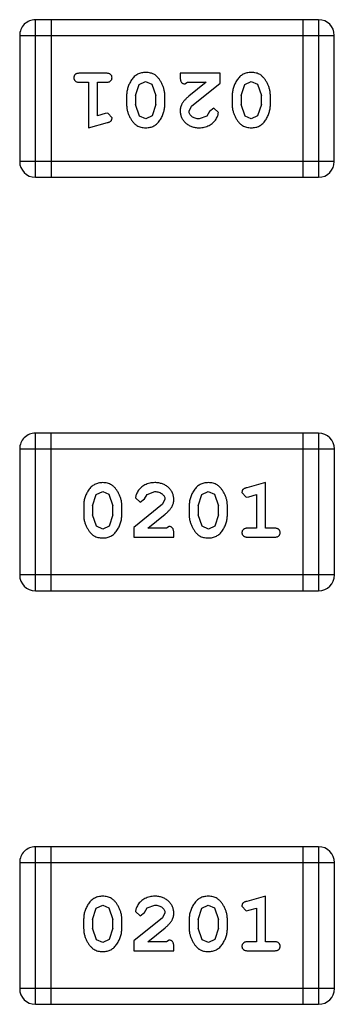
# Model space of a CAD drawing. Header units: inches. Extents: x 246 to 500, y -220 to -17.
# Tile 39 of 118: x 464.335 to 464.945, y -157.711 to -155.806. Entities that reach past the tile are written whole.
import ezdxf

# ---------------------------------------------------------------- set-up
doc = ezdxf.new("R2010")
doc.units = ezdxf.units.IN
doc.header["$LTSCALE"] = 1.21
doc.header["$MEASUREMENT"] = 0
doc.layers.get('0').update_dxf_attribs({"linetype": 'CONTINUOUS'})

msp = doc.modelspace()

# ---------------------------------------------------------------- linework, layer by layer
at = {"color": 7, "linetype": 'Continuous'}
for p, q in [((464.9144, -155.8064), (464.3658, -155.8064)), ((464.3658, -156.1112), (464.3658, -155.8064)), ((464.3962, -155.8064), (464.3962, -156.1112)), ((464.8839, -155.8064), (464.8839, -156.1112)), ((464.9144, -155.8064), (464.9144, -156.1112)), ((464.3353, -155.8369), (464.9449, -155.8369)), ((464.3353, -155.8369), (464.3353, -156.0807)), ((464.9449, -156.0807), (464.9449, -155.8369)), ((464.5032, -155.91), (464.4513, -155.91)), ((464.7235, -155.91), (464.6464, -155.91)), ((464.6464, -155.91), (464.6464, -155.9179)), ((464.7235, -155.9289), (464.7235, -155.91)), ((464.4513, -155.9273), (464.4686, -155.9273)), ((464.4686, -155.9273), (464.4686, -156.0154)), ((464.4859, -155.9273), (464.5032, -155.9273)), ((464.4859, -155.9923), (464.4859, -155.9273)), ((464.5671, -155.9316), (464.5794, -155.9258)), ((464.5794, -155.9258), (464.5915, -155.931)), ((464.655, -155.9305), (464.6605, -155.9273)), ((464.6605, -155.9273), (464.6967, -155.9273)), ((464.6967, -155.9273), (464.6631, -155.9544)), ((464.6684, -155.9739), (464.7235, -155.9289)), ((464.7716, -155.9316), (464.7839, -155.9258)), ((464.7839, -155.9258), (464.796, -155.931)), ((464.5598, -155.9533), (464.5671, -155.9316)), ((464.5915, -155.931), (464.5992, -155.9533)), ((464.7644, -155.9533), (464.7716, -155.9316)), ((464.796, -155.931), (464.8037, -155.9533)), ((464.5425, -155.9531), (464.5425, -155.9708)), ((464.5598, -155.9533), (464.5598, -155.9705)), ((464.5992, -155.9705), (464.5992, -155.9533)), ((464.6165, -155.9708), (464.6165, -155.9531)), ((464.747, -155.9531), (464.747, -155.9708)), ((464.7644, -155.9533), (464.7644, -155.9705)), ((464.8037, -155.9705), (464.8037, -155.9533)), ((464.821, -155.9708), (464.821, -155.9531)), ((464.5674, -155.9928), (464.5598, -155.9705)), ((464.5992, -155.9705), (464.5919, -155.9923)), ((464.6637, -155.9836), (464.6684, -155.9739)), ((464.703, -155.9842), (464.698, -155.9927)), ((464.7115, -155.9777), (464.703, -155.9842)), ((464.7203, -155.9861), (464.7115, -155.9777)), ((464.7719, -155.9928), (464.7644, -155.9705)), ((464.8037, -155.9705), (464.7964, -155.9923)), ((464.5009, -155.9881), (464.4859, -155.9923)), ((464.5063, -155.9871), (464.5009, -155.9881)), ((464.5142, -155.9964), (464.5063, -155.9871)), ((464.5796, -155.9981), (464.5674, -155.9928)), ((464.5919, -155.9923), (464.5796, -155.9981)), ((464.698, -155.9927), (464.6832, -155.9981)), ((464.7841, -155.9981), (464.7719, -155.9928)), ((464.7964, -155.9923), (464.7841, -155.9981)), ((464.4686, -156.0154), (464.5052, -156.0055)), ((464.9449, -156.0807), (464.3353, -156.0807)), ((464.3658, -156.1112), (464.9144, -156.1112)), ((464.9145, -156.6061), (464.3658, -156.6061)), ((464.3658, -156.9109), (464.3658, -156.6061)), ((464.3963, -156.9109), (464.3963, -156.6061)), ((464.884, -156.6061), (464.884, -156.9109)), ((464.9145, -156.6061), (464.9145, -156.9109)), ((464.3354, -156.6366), (464.945, -156.6366)), ((464.3354, -156.6366), (464.3354, -156.8805)), ((464.945, -156.8805), (464.945, -156.6366)), ((464.8116, -156.7019), (464.7751, -156.7118)), ((464.8116, -156.79), (464.8116, -156.7019)), ((464.4766, -156.7468), (464.4838, -156.725)), ((464.4838, -156.725), (464.4962, -156.7192)), ((464.4962, -156.7192), (464.5083, -156.7245)), ((464.5083, -156.7245), (464.5159, -156.7468)), ((464.5772, -156.7331), (464.5822, -156.7246)), ((464.5822, -156.7246), (464.5971, -156.7192)), ((464.6811, -156.7468), (464.6883, -156.725)), ((464.6883, -156.725), (464.7007, -156.7192)), ((464.7007, -156.7192), (464.7128, -156.7245)), ((464.7128, -156.7245), (464.7204, -156.7468)), ((464.766, -156.7209), (464.7739, -156.7302)), ((464.7793, -156.7292), (464.7943, -156.725)), ((464.7943, -156.725), (464.7943, -156.79)), ((464.4593, -156.7465), (464.4593, -156.7643)), ((464.4766, -156.7468), (464.4766, -156.764)), ((464.5159, -156.764), (464.5159, -156.7468)), ((464.5332, -156.7643), (464.5332, -156.7465)), ((464.6118, -156.7434), (464.5568, -156.7884)), ((464.5599, -156.7312), (464.5688, -156.7397)), ((464.5688, -156.7397), (464.5772, -156.7331)), ((464.6166, -156.7337), (464.6118, -156.7434)), ((464.6638, -156.7465), (464.6638, -156.7643)), ((464.6811, -156.7468), (464.6811, -156.764)), ((464.7204, -156.764), (464.7204, -156.7468)), ((464.7377, -156.7643), (464.7377, -156.7465)), ((464.7739, -156.7302), (464.7793, -156.7292)), ((464.4842, -156.7863), (464.4766, -156.764)), ((464.5159, -156.764), (464.5086, -156.7858)), ((464.5835, -156.79), (464.6171, -156.763)), ((464.6887, -156.7863), (464.6811, -156.764)), ((464.7204, -156.764), (464.7131, -156.7858)), ((464.5086, -156.7858), (464.4963, -156.7916)), ((464.7131, -156.7858), (464.7009, -156.7916)), ((464.4963, -156.7916), (464.4842, -156.7863)), ((464.5568, -156.7884), (464.5568, -156.8073)), ((464.6197, -156.79), (464.5835, -156.79)), ((464.6252, -156.7868), (464.6197, -156.79)), ((464.6339, -156.8073), (464.6339, -156.7994)), ((464.7009, -156.7916), (464.6887, -156.7863)), ((464.7943, -156.79), (464.777, -156.79)), ((464.8289, -156.79), (464.8116, -156.79)), ((464.5568, -156.8073), (464.6339, -156.8073)), ((464.777, -156.8073), (464.8289, -156.8073)), ((464.945, -156.8805), (464.3354, -156.8805)), ((464.3658, -156.9109), (464.9145, -156.9109)), ((464.9145, -157.4062), (464.3658, -157.4062)), ((464.3658, -157.711), (464.3658, -157.4062)), ((464.3963, -157.711), (464.3963, -157.4062)), ((464.884, -157.4062), (464.884, -157.711)), ((464.9145, -157.4062), (464.9145, -157.711)), ((464.3354, -157.4367), (464.945, -157.4367)), ((464.3354, -157.4367), (464.3354, -157.6805)), ((464.945, -157.6805), (464.945, -157.4367)), ((464.8116, -157.5019), (464.7751, -157.5118)), ((464.8116, -157.59), (464.8116, -157.5019)), ((464.4766, -157.5468), (464.4838, -157.5251)), ((464.4838, -157.5251), (464.4962, -157.5193)), ((464.4962, -157.5193), (464.5083, -157.5245)), ((464.5083, -157.5245), (464.5159, -157.5468)), ((464.5772, -157.5331), (464.5822, -157.5246)), ((464.5822, -157.5246), (464.5971, -157.5193)), ((464.6811, -157.5468), (464.6883, -157.5251)), ((464.6883, -157.5251), (464.7007, -157.5193)), ((464.7007, -157.5193), (464.7128, -157.5245)), ((464.7128, -157.5245), (464.7204, -157.5468)), ((464.766, -157.521), (464.7739, -157.5303)), ((464.7793, -157.5292), (464.7943, -157.5251)), ((464.7943, -157.5251), (464.7943, -157.59)), ((464.4592, -157.5466), (464.4592, -157.5643)), ((464.4766, -157.5468), (464.4766, -157.564)), ((464.5159, -157.564), (464.5159, -157.5468)), ((464.5332, -157.5643), (464.5332, -157.5466)), ((464.6118, -157.5435), (464.5568, -157.5885)), ((464.5599, -157.5313), (464.5688, -157.5397)), ((464.5688, -157.5397), (464.5772, -157.5331)), ((464.6166, -157.5338), (464.6118, -157.5435)), ((464.6638, -157.5466), (464.6638, -157.5643)), ((464.6811, -157.5468), (464.6811, -157.564)), ((464.7204, -157.564), (464.7204, -157.5468)), ((464.7377, -157.5643), (464.7377, -157.5466)), ((464.7739, -157.5303), (464.7793, -157.5292)), ((464.4842, -157.5863), (464.4766, -157.564)), ((464.5159, -157.564), (464.5086, -157.5858)), ((464.5835, -157.59), (464.6171, -157.563)), ((464.6887, -157.5863), (464.6811, -157.564)), ((464.7204, -157.564), (464.7131, -157.5858)), ((464.5086, -157.5858), (464.4963, -157.5916)), ((464.7131, -157.5858), (464.7009, -157.5916)), ((464.4963, -157.5916), (464.4842, -157.5863)), ((464.5568, -157.5885), (464.5568, -157.6073)), ((464.6197, -157.59), (464.5835, -157.59)), ((464.6252, -157.5869), (464.6197, -157.59)), ((464.6339, -157.6073), (464.6339, -157.5995)), ((464.7009, -157.5916), (464.6887, -157.5863)), ((464.7943, -157.59), (464.777, -157.59)), ((464.8289, -157.59), (464.8116, -157.59)), ((464.5568, -157.6073), (464.6339, -157.6073)), ((464.777, -157.6073), (464.8289, -157.6073)), ((464.945, -157.6805), (464.3354, -157.6805)), ((464.3658, -157.711), (464.9145, -157.711))]:
    msp.add_line(p, q, dxfattribs=at)
for centre, start, end in [((464.3658, -155.8369), 89.9999, 179.9999), ((464.9144, -155.8369), 359.9999, 89.9999), ((464.3658, -156.0807), 179.9999, 269.9999), ((464.9144, -156.0807), 269.9999, 359.9999), ((464.3658, -156.6366), 89.9999, 179.9999), ((464.9145, -156.6366), 359.9999, 89.9999), ((464.3658, -156.8805), 179.9999, 269.9999), ((464.9145, -156.8805), 269.9999, 359.9999), ((464.3658, -157.4367), 89.9999, 179.9999), ((464.9145, -157.4367), 359.9999, 89.9999), ((464.3658, -157.6805), 179.9999, 269.9999), ((464.9145, -157.6805), 269.9999, 359.9999)]:
    msp.add_arc(centre, 0.0305, start, end, dxfattribs=at)
for points, knots in [([(464.4513, -155.91), (464.4504, -155.91), (464.4487, -155.9101), (464.4464, -155.9106), (464.4444, -155.9113), (464.4429, -155.9124), (464.4417, -155.9137), (464.4409, -155.9152), (464.4404, -155.9169), (464.4403, -155.9181), (464.4403, -155.9187)], [0, 0, 0, 0, 0.169012, 0.317488, 0.445429, 0.560977, 0.67065, 0.776666, 0.88492, 1, 1, 1, 1]), ([(464.5142, -155.9187), (464.5142, -155.9181), (464.5141, -155.9169), (464.5136, -155.9152), (464.5128, -155.9137), (464.5116, -155.9123), (464.5101, -155.9113), (464.5081, -155.9106), (464.5058, -155.9101), (464.5041, -155.91), (464.5032, -155.91)], [0, 0, 0, 0, 0.115051, 0.223278, 0.329269, 0.437893, 0.554681, 0.682591, 0.83103, 1, 1, 1, 1]), ([(464.5794, -155.9084), (464.578, -155.9085), (464.5752, -155.9086), (464.5711, -155.9093), (464.5672, -155.9104), (464.5637, -155.912), (464.5603, -155.914), (464.5573, -155.9165), (464.5545, -155.9195), (464.552, -155.9229), (464.5498, -155.9265), (464.5479, -155.9301), (464.5462, -155.9339), (464.5449, -155.9376), (464.5439, -155.9414), (464.5431, -155.9453), (464.5426, -155.9492), (464.5426, -155.9518), (464.5425, -155.9531)], [0, 0, 0, 0, 0.067217, 0.131051, 0.19272, 0.252824, 0.312745, 0.373449, 0.436041, 0.501494, 0.567761, 0.632087, 0.695096, 0.757109, 0.817993, 0.878657, 0.939311, 1, 1, 1, 1]), ([(464.6165, -155.9531), (464.6165, -155.952), (464.6164, -155.9499), (464.6161, -155.9467), (464.6156, -155.9436), (464.6149, -155.9405), (464.6141, -155.9374), (464.6129, -155.9344), (464.6117, -155.9315), (464.6102, -155.9286), (464.6086, -155.9258), (464.607, -155.9233), (464.6053, -155.921), (464.6037, -155.9189), (464.602, -155.917), (464.6003, -155.9154), (464.5986, -155.9139), (464.5962, -155.9123), (464.593, -155.9107), (464.5888, -155.9094), (464.5843, -155.9086), (464.5811, -155.9085), (464.5794, -155.9084)], [0, 0, 0, 0, 0.049886, 0.09882, 0.148132, 0.19689, 0.246038, 0.295176, 0.345305, 0.395692, 0.445312, 0.491875, 0.535813, 0.577009, 0.616081, 0.652689, 0.687585, 0.720206, 0.785062, 0.85223, 0.923759, 1, 1, 1, 1]), ([(464.7839, -155.9084), (464.7825, -155.9085), (464.7797, -155.9086), (464.7756, -155.9093), (464.7718, -155.9104), (464.7682, -155.912), (464.7649, -155.914), (464.7618, -155.9165), (464.759, -155.9195), (464.7566, -155.9229), (464.7544, -155.9265), (464.7524, -155.9301), (464.7508, -155.9339), (464.7494, -155.9376), (464.7484, -155.9414), (464.7476, -155.9453), (464.7471, -155.9492), (464.7471, -155.9518), (464.747, -155.9531)], [0, 0, 0, 0, 0.067217, 0.131051, 0.19272, 0.252824, 0.312745, 0.373449, 0.436041, 0.501494, 0.567761, 0.632087, 0.695096, 0.757109, 0.817993, 0.878657, 0.939311, 1, 1, 1, 1]), ([(464.821, -155.9531), (464.821, -155.952), (464.8209, -155.9499), (464.8206, -155.9467), (464.8201, -155.9436), (464.8194, -155.9405), (464.8186, -155.9374), (464.8174, -155.9344), (464.8162, -155.9315), (464.8147, -155.9286), (464.8131, -155.9258), (464.8115, -155.9233), (464.8099, -155.921), (464.8082, -155.9189), (464.8065, -155.917), (464.8048, -155.9154), (464.8031, -155.9139), (464.8007, -155.9123), (464.7975, -155.9107), (464.7933, -155.9094), (464.7888, -155.9086), (464.7856, -155.9085), (464.7839, -155.9084)], [0, 0, 0, 0, 0.049886, 0.09882, 0.148132, 0.19689, 0.246038, 0.295176, 0.345305, 0.395692, 0.445312, 0.491875, 0.535813, 0.577009, 0.616081, 0.652689, 0.687585, 0.720206, 0.785062, 0.85223, 0.923759, 1, 1, 1, 1]), ([(464.4403, -155.9187), (464.4403, -155.9193), (464.4404, -155.9205), (464.4409, -155.9221), (464.4417, -155.9236), (464.4429, -155.925), (464.4444, -155.9261), (464.4464, -155.9268), (464.4487, -155.9273), (464.4504, -155.9273), (464.4513, -155.9273)], [0, 0, 0, 0, 0.11517, 0.223509, 0.328254, 0.438012, 0.553651, 0.682263, 0.830856, 1, 1, 1, 1]), ([(464.5032, -155.9273), (464.5041, -155.9273), (464.5058, -155.9273), (464.5081, -155.9268), (464.5101, -155.926), (464.5116, -155.925), (464.5128, -155.9236), (464.5136, -155.9221), (464.5141, -155.9205), (464.5142, -155.9193), (464.5142, -155.9187)], [0, 0, 0, 0, 0.169102, 0.317658, 0.446239, 0.563118, 0.671828, 0.776546, 0.884858, 1, 1, 1, 1]), ([(464.6464, -155.9179), (464.6464, -155.919), (464.6464, -155.9209), (464.6469, -155.9236), (464.6475, -155.9259), (464.6486, -155.9276), (464.6499, -155.9289), (464.6514, -155.9298), (464.6532, -155.9304), (464.6544, -155.9304), (464.655, -155.9305)], [0, 0, 0, 0, 0.1844, 0.34094, 0.473574, 0.586824, 0.690029, 0.789175, 0.890445, 1, 1, 1, 1]), ([(464.6631, -155.9544), (464.6623, -155.9551), (464.6606, -155.9566), (464.6582, -155.9588), (464.6561, -155.961), (464.6542, -155.9629), (464.6526, -155.9648), (464.6512, -155.9666), (464.6501, -155.9682), (464.649, -155.9703), (464.6479, -155.9728), (464.647, -155.976), (464.6465, -155.9793), (464.6464, -155.9815), (464.6464, -155.9827)], [0, 0, 0, 0, 0.103002, 0.197728, 0.285279, 0.365235, 0.437224, 0.502446, 0.560545, 0.611446, 0.707576, 0.80349, 0.900532, 1, 1, 1, 1]), ([(464.5425, -155.9708), (464.5426, -155.9719), (464.5426, -155.974), (464.5429, -155.9772), (464.5434, -155.9804), (464.5441, -155.9835), (464.545, -155.9865), (464.5461, -155.9895), (464.5474, -155.9925), (464.5489, -155.9954), (464.5505, -155.9981), (464.5522, -156.0007), (464.5538, -156.003), (464.5555, -156.0051), (464.5572, -156.0069), (464.5589, -156.0086), (464.5606, -156.01), (464.563, -156.0116), (464.5662, -156.0132), (464.5703, -156.0145), (464.5749, -156.0153), (464.578, -156.0154), (464.5797, -156.0154)], [0, 0, 0, 0, 0.049855, 0.099516, 0.148482, 0.19758, 0.246804, 0.296268, 0.346517, 0.397047, 0.446826, 0.49336, 0.537801, 0.579207, 0.617974, 0.654833, 0.689171, 0.722088, 0.786392, 0.853518, 0.924186, 1, 1, 1, 1]), ([(464.5797, -156.0154), (464.5811, -156.0154), (464.5839, -156.0153), (464.588, -156.0146), (464.5918, -156.0135), (464.5954, -156.0119), (464.5987, -156.0098), (464.6018, -156.0073), (464.6046, -156.0043), (464.607, -156.001), (464.6092, -155.9974), (464.6111, -155.9937), (464.6128, -155.99), (464.6141, -155.9862), (464.6152, -155.9824), (464.6159, -155.9786), (464.6164, -155.9747), (464.6164, -155.9721), (464.6165, -155.9708)], [0, 0, 0, 0, 0.06692, 0.130834, 0.19258, 0.252759, 0.312631, 0.373411, 0.436359, 0.501894, 0.568244, 0.632472, 0.69556, 0.757163, 0.818592, 0.878885, 0.939235, 1, 1, 1, 1]), ([(464.6464, -155.9827), (464.6464, -155.9838), (464.6465, -155.986), (464.6469, -155.9892), (464.6478, -155.9923), (464.6489, -155.9953), (464.6504, -155.9981), (464.6521, -156.0009), (464.6542, -156.0034), (464.6566, -156.0059), (464.6593, -156.0081), (464.6621, -156.0101), (464.6652, -156.0117), (464.6684, -156.0131), (464.6718, -156.0141), (464.6754, -156.0149), (464.6792, -156.0153), (464.6817, -156.0154), (464.683, -156.0154)], [0, 0, 0, 0, 0.060981, 0.120256, 0.178148, 0.236115, 0.293993, 0.352864, 0.413358, 0.476056, 0.539296, 0.602396, 0.665116, 0.728325, 0.792919, 0.859317, 0.928302, 1, 1, 1, 1]), ([(464.6832, -155.9981), (464.6818, -155.9981), (464.6791, -155.998), (464.6753, -155.9971), (464.6719, -155.9958), (464.669, -155.9938), (464.6667, -155.9916), (464.6649, -155.9891), (464.6639, -155.9864), (464.6637, -155.9845), (464.6637, -155.9836)], [0, 0, 0, 0, 0.156344, 0.299348, 0.4327, 0.561, 0.682299, 0.791883, 0.89611, 1, 1, 1, 1]), ([(464.683, -156.0154), (464.6847, -156.0154), (464.6881, -156.0152), (464.693, -156.0144), (464.6978, -156.013), (464.7023, -156.011), (464.7064, -156.0085), (464.7101, -156.0057), (464.7132, -156.0024), (464.7157, -155.9989), (464.7177, -155.9953), (464.7192, -155.992), (464.7201, -155.9889), (464.7202, -155.987), (464.7203, -155.9861)], [0, 0, 0, 0, 0.098286, 0.193983, 0.289056, 0.384352, 0.477435, 0.566197, 0.652355, 0.737986, 0.818188, 0.887401, 0.94802, 1, 1, 1, 1]), ([(464.747, -155.9708), (464.7471, -155.9719), (464.7471, -155.974), (464.7474, -155.9772), (464.7479, -155.9804), (464.7486, -155.9835), (464.7495, -155.9865), (464.7506, -155.9895), (464.7519, -155.9925), (464.7534, -155.9954), (464.755, -155.9981), (464.7567, -156.0007), (464.7583, -156.003), (464.76, -156.0051), (464.7617, -156.0069), (464.7634, -156.0086), (464.7651, -156.01), (464.7675, -156.0116), (464.7707, -156.0132), (464.7749, -156.0145), (464.7794, -156.0153), (464.7826, -156.0154), (464.7842, -156.0154)], [0, 0, 0, 0, 0.049855, 0.099516, 0.148482, 0.19758, 0.246804, 0.296268, 0.346517, 0.397047, 0.446826, 0.49336, 0.537801, 0.579207, 0.617974, 0.654833, 0.689171, 0.722088, 0.786392, 0.853518, 0.924186, 1, 1, 1, 1]), ([(464.7842, -156.0154), (464.7856, -156.0154), (464.7884, -156.0153), (464.7925, -156.0146), (464.7964, -156.0135), (464.7999, -156.0119), (464.8032, -156.0098), (464.8063, -156.0073), (464.8091, -156.0043), (464.8115, -156.001), (464.8137, -155.9974), (464.8157, -155.9937), (464.8173, -155.99), (464.8186, -155.9862), (464.8197, -155.9824), (464.8204, -155.9786), (464.8209, -155.9747), (464.821, -155.9721), (464.821, -155.9708)], [0, 0, 0, 0, 0.06692, 0.130834, 0.19258, 0.252759, 0.312631, 0.373411, 0.436359, 0.501894, 0.568244, 0.632472, 0.69556, 0.757163, 0.818592, 0.878885, 0.939235, 1, 1, 1, 1]), ([(464.5052, -156.0055), (464.506, -156.0053), (464.5076, -156.0048), (464.5097, -156.004), (464.5113, -156.0031), (464.5125, -156.002), (464.5133, -156.0008), (464.5138, -155.9995), (464.5142, -155.998), (464.5142, -155.9969), (464.5142, -155.9964)], [0, 0, 0, 0, 0.187321, 0.344927, 0.475328, 0.579604, 0.674244, 0.773631, 0.882025, 1, 1, 1, 1]), ([(464.496, -156.7019), (464.4946, -156.7019), (464.4918, -156.702), (464.4877, -156.7027), (464.4839, -156.7038), (464.4803, -156.7054), (464.477, -156.7075), (464.474, -156.71), (464.4712, -156.713), (464.4687, -156.7164), (464.4665, -156.72), (464.4646, -156.7236), (464.4629, -156.7273), (464.4616, -156.7311), (464.4605, -156.7349), (464.4598, -156.7387), (464.4593, -156.7426), (464.4593, -156.7452), (464.4593, -156.7465)], [0, 0, 0, 0, 0.06692, 0.130834, 0.19258, 0.252759, 0.312631, 0.373411, 0.436359, 0.501894, 0.568244, 0.632472, 0.69556, 0.757163, 0.818592, 0.878885, 0.939235, 1, 1, 1, 1]), ([(464.5332, -156.7465), (464.5332, -156.7454), (464.5331, -156.7433), (464.5328, -156.7401), (464.5323, -156.737), (464.5316, -156.7339), (464.5307, -156.7308), (464.5296, -156.7278), (464.5283, -156.7248), (464.5268, -156.722), (464.5252, -156.7192), (464.5236, -156.7167), (464.5219, -156.7144), (464.5202, -156.7122), (464.5185, -156.7104), (464.5168, -156.7087), (464.5151, -156.7073), (464.5127, -156.7058), (464.5096, -156.7042), (464.5054, -156.7028), (464.5008, -156.702), (464.4977, -156.7019), (464.496, -156.7019)], [0, 0, 0, 0, 0.049855, 0.099516, 0.148482, 0.19758, 0.246804, 0.296268, 0.346517, 0.397047, 0.446826, 0.49336, 0.537801, 0.579207, 0.617974, 0.654833, 0.689171, 0.722088, 0.786392, 0.853518, 0.924186, 1, 1, 1, 1]), ([(464.5972, -156.7019), (464.5955, -156.702), (464.5921, -156.7021), (464.5872, -156.7029), (464.5825, -156.7044), (464.578, -156.7063), (464.5738, -156.7088), (464.5702, -156.7117), (464.567, -156.7149), (464.5645, -156.7185), (464.5625, -156.722), (464.5611, -156.7254), (464.5601, -156.7284), (464.56, -156.7303), (464.5599, -156.7312)], [0, 0, 0, 0, 0.098286, 0.193983, 0.289056, 0.384352, 0.477435, 0.566197, 0.652355, 0.737986, 0.818188, 0.887401, 0.94802, 1, 1, 1, 1]), ([(464.6339, -156.7347), (464.6338, -156.7335), (464.6338, -156.7313), (464.6333, -156.7281), (464.6325, -156.725), (464.6313, -156.722), (464.6299, -156.7192), (464.6281, -156.7165), (464.626, -156.7139), (464.6236, -156.7114), (464.621, -156.7092), (464.6181, -156.7072), (464.6151, -156.7056), (464.6118, -156.7042), (464.6084, -156.7032), (464.6049, -156.7024), (464.6011, -156.702), (464.5985, -156.7019), (464.5972, -156.7019)], [0, 0, 0, 0, 0.060981, 0.120256, 0.178148, 0.236115, 0.293993, 0.352864, 0.413358, 0.476056, 0.539296, 0.602396, 0.665116, 0.728325, 0.792919, 0.859317, 0.928302, 1, 1, 1, 1]), ([(464.7006, -156.7019), (464.6991, -156.7019), (464.6963, -156.702), (464.6922, -156.7027), (464.6884, -156.7038), (464.6848, -156.7054), (464.6815, -156.7075), (464.6785, -156.71), (464.6757, -156.713), (464.6732, -156.7164), (464.671, -156.72), (464.6691, -156.7236), (464.6674, -156.7273), (464.6661, -156.7311), (464.665, -156.7349), (464.6643, -156.7387), (464.6638, -156.7426), (464.6638, -156.7452), (464.6638, -156.7465)], [0, 0, 0, 0, 0.06692, 0.130834, 0.19258, 0.252759, 0.312631, 0.373411, 0.436359, 0.501894, 0.568244, 0.632472, 0.69556, 0.757163, 0.818592, 0.878885, 0.939235, 1, 1, 1, 1]), ([(464.7377, -156.7465), (464.7377, -156.7454), (464.7376, -156.7433), (464.7374, -156.7401), (464.7368, -156.737), (464.7361, -156.7339), (464.7352, -156.7308), (464.7341, -156.7278), (464.7328, -156.7248), (464.7313, -156.722), (464.7297, -156.7192), (464.7281, -156.7167), (464.7264, -156.7144), (464.7248, -156.7122), (464.723, -156.7104), (464.7213, -156.7087), (464.7196, -156.7073), (464.7172, -156.7058), (464.7141, -156.7042), (464.7099, -156.7028), (464.7054, -156.702), (464.7022, -156.7019), (464.7006, -156.7019)], [0, 0, 0, 0, 0.049855, 0.099516, 0.148482, 0.19758, 0.246804, 0.296268, 0.346517, 0.397047, 0.446826, 0.49336, 0.537801, 0.579207, 0.617974, 0.654833, 0.689171, 0.722088, 0.786392, 0.853518, 0.924186, 1, 1, 1, 1]), ([(464.5971, -156.7192), (464.5985, -156.7192), (464.6012, -156.7193), (464.605, -156.7202), (464.6084, -156.7216), (464.6112, -156.7235), (464.6136, -156.7257), (464.6153, -156.7282), (464.6164, -156.7309), (464.6165, -156.7328), (464.6166, -156.7337)], [0, 0, 0, 0, 0.156344, 0.299348, 0.4327, 0.561, 0.682299, 0.791883, 0.89611, 1, 1, 1, 1]), ([(464.7751, -156.7118), (464.7742, -156.712), (464.7727, -156.7125), (464.7706, -156.7134), (464.7689, -156.7143), (464.7677, -156.7153), (464.7669, -156.7165), (464.7664, -156.7178), (464.7661, -156.7193), (464.766, -156.7204), (464.766, -156.7209)], [0, 0, 0, 0, 0.187321, 0.344927, 0.475328, 0.579604, 0.674244, 0.773631, 0.882025, 1, 1, 1, 1]), ([(464.6171, -156.763), (464.618, -156.7622), (464.6197, -156.7607), (464.6221, -156.7585), (464.6242, -156.7564), (464.626, -156.7544), (464.6276, -156.7525), (464.629, -156.7507), (464.6301, -156.7491), (464.6312, -156.7471), (464.6323, -156.7445), (464.6332, -156.7413), (464.6338, -156.738), (464.6338, -156.7358), (464.6339, -156.7347)], [0, 0, 0, 0, 0.103002, 0.197728, 0.285279, 0.365235, 0.437224, 0.502446, 0.560545, 0.611446, 0.707576, 0.80349, 0.900532, 1, 1, 1, 1]), ([(464.4593, -156.7643), (464.4593, -156.7653), (464.4593, -156.7675), (464.4596, -156.7706), (464.4601, -156.7738), (464.4608, -156.7769), (464.4617, -156.7799), (464.4628, -156.7829), (464.4641, -156.7859), (464.4655, -156.7887), (464.4671, -156.7915), (464.4687, -156.794), (464.4704, -156.7963), (464.472, -156.7984), (464.4737, -156.8003), (464.4754, -156.802), (464.4772, -156.8034), (464.4795, -156.805), (464.4827, -156.8066), (464.4869, -156.8079), (464.4915, -156.8087), (464.4947, -156.8088), (464.4963, -156.8089)], [0, 0, 0, 0, 0.049886, 0.09882, 0.148132, 0.19689, 0.246038, 0.295176, 0.345305, 0.395692, 0.445312, 0.491875, 0.535813, 0.577009, 0.616081, 0.652689, 0.687585, 0.720206, 0.785062, 0.85223, 0.923759, 1, 1, 1, 1]), ([(464.4963, -156.8089), (464.4977, -156.8088), (464.5006, -156.8088), (464.5046, -156.808), (464.5085, -156.8069), (464.5121, -156.8053), (464.5154, -156.8033), (464.5184, -156.8008), (464.5212, -156.7978), (464.5237, -156.7945), (464.5259, -156.7909), (464.5278, -156.7872), (464.5295, -156.7835), (464.5309, -156.7797), (464.5319, -156.7759), (464.5327, -156.7721), (464.5331, -156.7682), (464.5332, -156.7656), (464.5332, -156.7643)], [0, 0, 0, 0, 0.067217, 0.131051, 0.19272, 0.252824, 0.312745, 0.373449, 0.436041, 0.501494, 0.567761, 0.632087, 0.695096, 0.757109, 0.817993, 0.878657, 0.939311, 1, 1, 1, 1]), ([(464.6638, -156.7643), (464.6638, -156.7653), (464.6638, -156.7675), (464.6641, -156.7706), (464.6646, -156.7738), (464.6653, -156.7769), (464.6662, -156.7799), (464.6673, -156.7829), (464.6686, -156.7859), (464.67, -156.7887), (464.6716, -156.7915), (464.6732, -156.794), (464.6749, -156.7963), (464.6765, -156.7984), (464.6782, -156.8003), (464.6799, -156.802), (464.6817, -156.8034), (464.684, -156.805), (464.6872, -156.8066), (464.6914, -156.8079), (464.696, -156.8087), (464.6992, -156.8088), (464.7008, -156.8089)], [0, 0, 0, 0, 0.049886, 0.09882, 0.148132, 0.19689, 0.246038, 0.295176, 0.345305, 0.395692, 0.445312, 0.491875, 0.535813, 0.577009, 0.616081, 0.652689, 0.687585, 0.720206, 0.785062, 0.85223, 0.923759, 1, 1, 1, 1]), ([(464.7008, -156.8089), (464.7023, -156.8088), (464.7051, -156.8088), (464.7092, -156.808), (464.713, -156.8069), (464.7166, -156.8053), (464.7199, -156.8033), (464.7229, -156.8008), (464.7257, -156.7978), (464.7282, -156.7945), (464.7304, -156.7909), (464.7324, -156.7872), (464.734, -156.7835), (464.7354, -156.7797), (464.7364, -156.7759), (464.7372, -156.7721), (464.7376, -156.7682), (464.7377, -156.7656), (464.7377, -156.7643)], [0, 0, 0, 0, 0.067217, 0.131051, 0.19272, 0.252824, 0.312745, 0.373449, 0.436041, 0.501494, 0.567761, 0.632087, 0.695096, 0.757109, 0.817993, 0.878657, 0.939311, 1, 1, 1, 1]), ([(464.6339, -156.7994), (464.6339, -156.7984), (464.6338, -156.7964), (464.6334, -156.7937), (464.6327, -156.7914), (464.6316, -156.7897), (464.6303, -156.7884), (464.6288, -156.7875), (464.6271, -156.7869), (464.6259, -156.7869), (464.6252, -156.7868)], [0, 0, 0, 0, 0.1844, 0.34094, 0.473574, 0.586824, 0.690029, 0.789175, 0.890445, 1, 1, 1, 1]), ([(464.777, -156.79), (464.7761, -156.79), (464.7745, -156.7901), (464.7721, -156.7905), (464.7702, -156.7913), (464.7686, -156.7923), (464.7675, -156.7937), (464.7666, -156.7952), (464.7661, -156.7969), (464.766, -156.798), (464.766, -156.7986)], [0, 0, 0, 0, 0.169102, 0.317658, 0.446239, 0.563118, 0.671828, 0.776546, 0.884858, 1, 1, 1, 1]), ([(464.766, -156.7986), (464.766, -156.7993), (464.7661, -156.8004), (464.7666, -156.8021), (464.7675, -156.8036), (464.7686, -156.805), (464.7702, -156.806), (464.7721, -156.8068), (464.7745, -156.8072), (464.7761, -156.8073), (464.777, -156.8073)], [0, 0, 0, 0, 0.115051, 0.223278, 0.329269, 0.437893, 0.554681, 0.682591, 0.83103, 1, 1, 1, 1]), ([(464.84, -156.7986), (464.8399, -156.798), (464.8399, -156.7969), (464.8394, -156.7952), (464.8385, -156.7937), (464.8374, -156.7924), (464.8358, -156.7913), (464.8338, -156.7905), (464.8315, -156.7901), (464.8298, -156.79), (464.8289, -156.79)], [0, 0, 0, 0, 0.11517, 0.223509, 0.328254, 0.438012, 0.553651, 0.682263, 0.830856, 1, 1, 1, 1]), ([(464.8289, -156.8073), (464.8298, -156.8073), (464.8315, -156.8072), (464.8338, -156.8068), (464.8358, -156.8061), (464.8373, -156.805), (464.8385, -156.8036), (464.8394, -156.8021), (464.8399, -156.8004), (464.8399, -156.7993), (464.84, -156.7986)], [0, 0, 0, 0, 0.169012, 0.317488, 0.445429, 0.560977, 0.67065, 0.776666, 0.88492, 1, 1, 1, 1]), ([(464.496, -157.5019), (464.4946, -157.502), (464.4918, -157.5021), (464.4877, -157.5028), (464.4839, -157.5039), (464.4803, -157.5055), (464.477, -157.5075), (464.474, -157.5101), (464.4712, -157.513), (464.4687, -157.5164), (464.4665, -157.52), (464.4646, -157.5237), (464.4629, -157.5274), (464.4616, -157.5312), (464.4605, -157.5349), (464.4598, -157.5388), (464.4593, -157.5427), (464.4593, -157.5453), (464.4592, -157.5466)], [0, 0, 0, 0, 0.06692, 0.130834, 0.19258, 0.252759, 0.312631, 0.373411, 0.436359, 0.501894, 0.568244, 0.632472, 0.69556, 0.757163, 0.818592, 0.878885, 0.939235, 1, 1, 1, 1]), ([(464.5332, -157.5466), (464.5332, -157.5455), (464.5331, -157.5433), (464.5328, -157.5402), (464.5323, -157.537), (464.5316, -157.5339), (464.5307, -157.5309), (464.5296, -157.5279), (464.5283, -157.5249), (464.5268, -157.522), (464.5252, -157.5193), (464.5236, -157.5167), (464.5219, -157.5144), (464.5202, -157.5123), (464.5185, -157.5104), (464.5168, -157.5088), (464.5151, -157.5074), (464.5127, -157.5058), (464.5096, -157.5042), (464.5054, -157.5029), (464.5008, -157.5021), (464.4977, -157.502), (464.496, -157.5019)], [0, 0, 0, 0, 0.049855, 0.099516, 0.148482, 0.19758, 0.246804, 0.296268, 0.346517, 0.397047, 0.446826, 0.49336, 0.537801, 0.579207, 0.617974, 0.654833, 0.689171, 0.722088, 0.786392, 0.853518, 0.924186, 1, 1, 1, 1]), ([(464.5972, -157.5019), (464.5955, -157.502), (464.5921, -157.5021), (464.5872, -157.503), (464.5825, -157.5044), (464.578, -157.5064), (464.5738, -157.5088), (464.5702, -157.5117), (464.567, -157.5149), (464.5645, -157.5185), (464.5625, -157.5221), (464.5611, -157.5254), (464.5601, -157.5284), (464.56, -157.5304), (464.5599, -157.5313)], [0, 0, 0, 0, 0.098286, 0.193983, 0.289056, 0.384352, 0.477435, 0.566197, 0.652355, 0.737986, 0.818188, 0.887401, 0.94802, 1, 1, 1, 1]), ([(464.6339, -157.5347), (464.6338, -157.5336), (464.6338, -157.5314), (464.6333, -157.5282), (464.6325, -157.5251), (464.6313, -157.5221), (464.6299, -157.5192), (464.6281, -157.5165), (464.626, -157.5139), (464.6236, -157.5115), (464.621, -157.5093), (464.6181, -157.5073), (464.6151, -157.5056), (464.6118, -157.5043), (464.6084, -157.5032), (464.6049, -157.5025), (464.6011, -157.502), (464.5985, -157.502), (464.5972, -157.5019)], [0, 0, 0, 0, 0.060981, 0.120256, 0.178148, 0.236115, 0.293993, 0.352864, 0.413358, 0.476056, 0.539296, 0.602396, 0.665116, 0.728325, 0.792919, 0.859317, 0.928302, 1, 1, 1, 1]), ([(464.7006, -157.5019), (464.6991, -157.502), (464.6963, -157.5021), (464.6922, -157.5028), (464.6884, -157.5039), (464.6848, -157.5055), (464.6815, -157.5075), (464.6785, -157.5101), (464.6757, -157.513), (464.6732, -157.5164), (464.671, -157.52), (464.6691, -157.5237), (464.6674, -157.5274), (464.6661, -157.5312), (464.665, -157.5349), (464.6643, -157.5388), (464.6638, -157.5427), (464.6638, -157.5453), (464.6638, -157.5466)], [0, 0, 0, 0, 0.06692, 0.130834, 0.19258, 0.252759, 0.312631, 0.373411, 0.436359, 0.501894, 0.568244, 0.632472, 0.69556, 0.757163, 0.818592, 0.878885, 0.939235, 1, 1, 1, 1]), ([(464.7377, -157.5466), (464.7377, -157.5455), (464.7376, -157.5433), (464.7373, -157.5402), (464.7368, -157.537), (464.7361, -157.5339), (464.7352, -157.5309), (464.7341, -157.5279), (464.7328, -157.5249), (464.7313, -157.522), (464.7297, -157.5193), (464.7281, -157.5167), (464.7264, -157.5144), (464.7248, -157.5123), (464.723, -157.5104), (464.7213, -157.5088), (464.7196, -157.5074), (464.7172, -157.5058), (464.7141, -157.5042), (464.7099, -157.5029), (464.7053, -157.5021), (464.7022, -157.502), (464.7006, -157.5019)], [0, 0, 0, 0, 0.049855, 0.099516, 0.148482, 0.19758, 0.246804, 0.296268, 0.346517, 0.397047, 0.446826, 0.49336, 0.537801, 0.579207, 0.617974, 0.654833, 0.689171, 0.722088, 0.786392, 0.853518, 0.924186, 1, 1, 1, 1]), ([(464.5971, -157.5193), (464.5985, -157.5193), (464.6012, -157.5194), (464.605, -157.5202), (464.6084, -157.5216), (464.6112, -157.5235), (464.6136, -157.5258), (464.6153, -157.5283), (464.6164, -157.531), (464.6165, -157.5328), (464.6166, -157.5338)], [0, 0, 0, 0, 0.156344, 0.299348, 0.4327, 0.561, 0.682299, 0.791883, 0.89611, 1, 1, 1, 1]), ([(464.7751, -157.5118), (464.7742, -157.5121), (464.7727, -157.5126), (464.7706, -157.5134), (464.7689, -157.5143), (464.7677, -157.5153), (464.7669, -157.5165), (464.7664, -157.5179), (464.7661, -157.5194), (464.766, -157.5204), (464.766, -157.521)], [0, 0, 0, 0, 0.187321, 0.344927, 0.475328, 0.579604, 0.674244, 0.773631, 0.882025, 1, 1, 1, 1]), ([(464.6171, -157.563), (464.618, -157.5622), (464.6197, -157.5607), (464.622, -157.5585), (464.6242, -157.5564), (464.626, -157.5544), (464.6276, -157.5526), (464.629, -157.5508), (464.6301, -157.5492), (464.6312, -157.5471), (464.6323, -157.5445), (464.6332, -157.5414), (464.6338, -157.5381), (464.6338, -157.5358), (464.6339, -157.5347)], [0, 0, 0, 0, 0.103002, 0.197728, 0.285279, 0.365235, 0.437224, 0.502446, 0.560545, 0.611446, 0.707576, 0.80349, 0.900532, 1, 1, 1, 1]), ([(464.4592, -157.5643), (464.4593, -157.5654), (464.4593, -157.5675), (464.4596, -157.5707), (464.4601, -157.5738), (464.4608, -157.5769), (464.4617, -157.58), (464.4628, -157.5829), (464.4641, -157.5859), (464.4655, -157.5888), (464.4671, -157.5915), (464.4687, -157.5941), (464.4704, -157.5964), (464.472, -157.5985), (464.4737, -157.6003), (464.4754, -157.602), (464.4772, -157.6034), (464.4795, -157.605), (464.4827, -157.6066), (464.4869, -157.608), (464.4915, -157.6088), (464.4947, -157.6089), (464.4963, -157.6089)], [0, 0, 0, 0, 0.049886, 0.09882, 0.148132, 0.19689, 0.246038, 0.295176, 0.345305, 0.395692, 0.445312, 0.491875, 0.535813, 0.577009, 0.616081, 0.652689, 0.687585, 0.720206, 0.785062, 0.85223, 0.923759, 1, 1, 1, 1]), ([(464.4963, -157.6089), (464.4977, -157.6089), (464.5006, -157.6088), (464.5046, -157.6081), (464.5085, -157.607), (464.5121, -157.6054), (464.5154, -157.6034), (464.5184, -157.6008), (464.5212, -157.5979), (464.5237, -157.5945), (464.5259, -157.5909), (464.5278, -157.5872), (464.5295, -157.5835), (464.5309, -157.5798), (464.5319, -157.5759), (464.5327, -157.5721), (464.5331, -157.5682), (464.5332, -157.5656), (464.5332, -157.5643)], [0, 0, 0, 0, 0.067217, 0.131051, 0.19272, 0.252824, 0.312745, 0.373449, 0.436041, 0.501494, 0.567761, 0.632087, 0.695096, 0.757109, 0.817993, 0.878657, 0.939311, 1, 1, 1, 1]), ([(464.6638, -157.5643), (464.6638, -157.5654), (464.6638, -157.5675), (464.6641, -157.5707), (464.6646, -157.5738), (464.6653, -157.5769), (464.6662, -157.58), (464.6673, -157.5829), (464.6686, -157.5859), (464.67, -157.5888), (464.6716, -157.5915), (464.6732, -157.5941), (464.6749, -157.5964), (464.6765, -157.5985), (464.6782, -157.6003), (464.6799, -157.602), (464.6817, -157.6034), (464.684, -157.605), (464.6872, -157.6066), (464.6914, -157.608), (464.696, -157.6088), (464.6992, -157.6089), (464.7008, -157.6089)], [0, 0, 0, 0, 0.049886, 0.09882, 0.148132, 0.19689, 0.246038, 0.295176, 0.345305, 0.395692, 0.445312, 0.491875, 0.535813, 0.577009, 0.616081, 0.652689, 0.687585, 0.720206, 0.785062, 0.85223, 0.923759, 1, 1, 1, 1]), ([(464.7008, -157.6089), (464.7022, -157.6089), (464.7051, -157.6088), (464.7092, -157.6081), (464.713, -157.607), (464.7166, -157.6054), (464.7199, -157.6034), (464.7229, -157.6008), (464.7257, -157.5979), (464.7282, -157.5945), (464.7304, -157.5909), (464.7323, -157.5872), (464.734, -157.5835), (464.7354, -157.5798), (464.7364, -157.5759), (464.7372, -157.5721), (464.7376, -157.5682), (464.7377, -157.5656), (464.7377, -157.5643)], [0, 0, 0, 0, 0.067217, 0.131051, 0.19272, 0.252824, 0.312745, 0.373449, 0.436041, 0.501494, 0.567761, 0.632087, 0.695096, 0.757109, 0.817993, 0.878657, 0.939311, 1, 1, 1, 1]), ([(464.6339, -157.5995), (464.6338, -157.5984), (464.6338, -157.5964), (464.6334, -157.5937), (464.6327, -157.5915), (464.6316, -157.5897), (464.6303, -157.5885), (464.6288, -157.5875), (464.6271, -157.587), (464.6259, -157.5869), (464.6252, -157.5869)], [0, 0, 0, 0, 0.1844, 0.34094, 0.473574, 0.586824, 0.690029, 0.789175, 0.890445, 1, 1, 1, 1]), ([(464.777, -157.59), (464.7761, -157.5901), (464.7745, -157.5901), (464.7721, -157.5906), (464.7702, -157.5913), (464.7686, -157.5924), (464.7675, -157.5937), (464.7666, -157.5952), (464.7661, -157.5969), (464.766, -157.5981), (464.766, -157.5987)], [0, 0, 0, 0, 0.169102, 0.317658, 0.446239, 0.563118, 0.671828, 0.776546, 0.884858, 1, 1, 1, 1]), ([(464.766, -157.5987), (464.766, -157.5993), (464.7661, -157.6005), (464.7666, -157.6022), (464.7675, -157.6037), (464.7686, -157.605), (464.7702, -157.6061), (464.7721, -157.6068), (464.7744, -157.6073), (464.7761, -157.6073), (464.777, -157.6073)], [0, 0, 0, 0, 0.115051, 0.223278, 0.329269, 0.437893, 0.554681, 0.682591, 0.83103, 1, 1, 1, 1]), ([(464.84, -157.5987), (464.8399, -157.5981), (464.8399, -157.5969), (464.8394, -157.5952), (464.8385, -157.5937), (464.8373, -157.5924), (464.8358, -157.5913), (464.8338, -157.5906), (464.8315, -157.5901), (464.8298, -157.5901), (464.8289, -157.59)], [0, 0, 0, 0, 0.11517, 0.223509, 0.328254, 0.438012, 0.553651, 0.682263, 0.830856, 1, 1, 1, 1]), ([(464.8289, -157.6073), (464.8298, -157.6073), (464.8315, -157.6073), (464.8338, -157.6068), (464.8358, -157.6061), (464.8373, -157.605), (464.8385, -157.6037), (464.8393, -157.6022), (464.8399, -157.6005), (464.8399, -157.5993), (464.84, -157.5987)], [0, 0, 0, 0, 0.169012, 0.317488, 0.445429, 0.560977, 0.67065, 0.776666, 0.88492, 1, 1, 1, 1])]:
    msp.add_open_spline(points, degree=3, knots=knots, dxfattribs=at)

doc.saveas('drawing.dxf')
